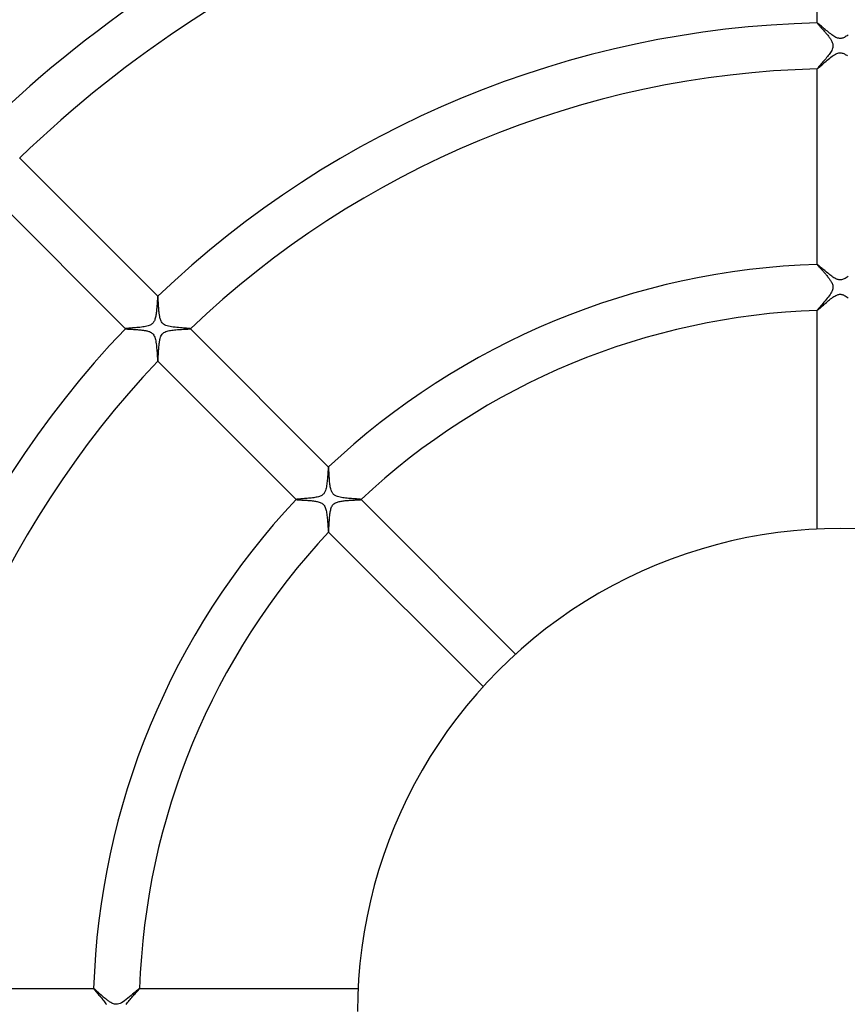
# Model space of a CAD drawing. Header units: millimetres. Extents: x -385 to 385, y -385 to 385.
# Tile 62 of 103: x -71 to 1, y 1 to 86. Entities that reach past the tile are written whole.
import ezdxf

# ---------------------------------------------------------------- set-up
doc = ezdxf.new("R2010")
doc.units = ezdxf.units.MM
doc.layers.add('HIDDEN', color=7, linetype='Continuous')
doc.layers.add('THICK', color=7, linetype='Continuous')

msp = doc.modelspace()

# ---------------------------------------------------------------- linework, layer by layer
at = {"layer": 'HIDDEN'}
for p, q in [((-1.999, 85.976), (-2, 85.976)), ((-2, 85.976), (-2, 85.975)), ((-2, 85.975), (-2, 85.974)), ((-1.998, 85.977), (-1.999, 85.976)), ((-1.999, 85.976), (-1.999, 85.976)), ((-1.998, 85.977), (-1.998, 85.977)), ((-1.985, 85.972), (-1.998, 85.977)), ((-1.962, 85.956), (-1.985, 85.972)), ((-1.928, 85.931), (-1.962, 85.956)), ((-1.886, 85.897), (-1.928, 85.931)), ((-1.834, 85.855), (-1.886, 85.897)), ((-1.775, 85.805), (-1.834, 85.855)), ((-1.709, 85.749), (-1.775, 85.805)), ((-1.637, 85.687), (-1.709, 85.749)), ((-1.559, 85.62), (-1.637, 85.687)), ((-1.477, 85.549), (-1.559, 85.62)), ((-1.391, 85.475), (-1.477, 85.549)), ((-1.301, 85.399), (-1.391, 85.475)), ((-1.209, 85.322), (-1.301, 85.399)), ((-1.115, 85.244), (-1.209, 85.322)), ((-1.019, 85.166), (-1.115, 85.244)), ((-0.923, 85.089), (-1.019, 85.166)), ((-0.826, 85.014), (-0.923, 85.089)), ((-0.731, 84.943), (-0.826, 85.014)), ((-0.636, 84.878), (-0.731, 84.943)), ((-0.544, 84.817), (-0.636, 84.878)), ((-0.454, 84.764), (-0.544, 84.817)), ((0.531, 84.809), (0.446, 84.76)), ((0.618, 84.865), (0.531, 84.809)), ((0.706, 84.925), (0.618, 84.865)), ((-0.37, 84.72), (-0.454, 84.764)), ((-0.296, 84.687), (-0.37, 84.72)), ((-0.23, 84.663), (-0.296, 84.687)), ((-0.172, 84.646), (-0.23, 84.663)), ((-0.118, 84.635), (-0.172, 84.646)), ((-0.064, 84.628), (-0.118, 84.635)), ((-0.011, 84.625), (-0.064, 84.628)), ((0.043, 84.626), (-0.011, 84.625)), ((0.098, 84.632), (0.043, 84.626)), ((0.156, 84.643), (0.098, 84.632)), ((0.219, 84.66), (0.156, 84.643)), ((0.288, 84.684), (0.219, 84.66)), ((0.364, 84.717), (0.288, 84.684)), ((0.446, 84.76), (0.364, 84.717)), ((-0.808, 82.992), (-0.702, 83.071)), ((-0.702, 83.071), (-0.598, 83.144)), ((-0.598, 83.144), (-0.495, 83.21)), ((-0.495, 83.21), (-0.394, 83.266)), ((-0.394, 83.266), (-0.297, 83.311)), ((-0.297, 83.311), (-0.207, 83.343)), ((-0.207, 83.343), (-0.125, 83.364)), ((-0.125, 83.364), (-0.049, 83.374)), ((-0.049, 83.374), (0.025, 83.375)), ((0.025, 83.375), (0.099, 83.368)), ((0.099, 83.368), (0.172, 83.353)), ((0.172, 83.353), (0.244, 83.331)), ((0.244, 83.331), (0.314, 83.304)), ((0.314, 83.304), (0.381, 83.273)), ((0.381, 83.273), (0.444, 83.239)), ((0.444, 83.239), (0.505, 83.204)), ((0.505, 83.204), (0.567, 83.165)), ((0.567, 83.165), (0.63, 83.122)), ((-1.754, 82.176), (-1.68, 82.242)), ((-1.68, 82.242), (-1.6, 82.314)), ((-1.6, 82.314), (-1.513, 82.392)), ((-1.513, 82.392), (-1.421, 82.474)), ((-1.421, 82.474), (-1.325, 82.559)), ((-1.325, 82.559), (-1.225, 82.647)), ((-1.225, 82.647), (-1.123, 82.735)), ((-1.123, 82.735), (-1.019, 82.822)), ((-1.019, 82.822), (-0.913, 82.909)), ((-0.913, 82.909), (-0.808, 82.992)), ((-2, 81.978), (-2, 81.977)), ((-2, 81.977), (-2, 81.977)), ((-2, 81.977), (-1.999, 81.976)), ((-1.999, 81.976), (-1.999, 81.976)), ((-1.999, 81.976), (-1.998, 81.976)), ((-1.998, 81.976), (-1.984, 81.982)), ((-1.998, 81.976), (-1.998, 81.976)), ((-1.984, 81.982), (-1.959, 82)), ((-1.959, 82), (-1.922, 82.029)), ((-1.922, 82.029), (-1.876, 82.069)), ((-1.876, 82.069), (-1.819, 82.118)), ((-1.819, 82.118), (-1.754, 82.176)), ((-1.999, 64.969), (-2, 64.968)), ((-2, 64.968), (-2, 64.967)), ((-2, 64.967), (-2, 64.967)), ((-1.998, 64.969), (-1.999, 64.969)), ((-1.999, 64.969), (-1.999, 64.969)), ((-1.998, 64.969), (-1.998, 64.969)), ((-1.987, 64.965), (-1.998, 64.969)), ((-1.968, 64.954), (-1.987, 64.965)), ((-1.941, 64.934), (-1.968, 64.954)), ((-1.907, 64.908), (-1.941, 64.934)), ((-1.866, 64.875), (-1.907, 64.908)), ((-1.818, 64.835), (-1.866, 64.875)), ((-1.764, 64.79), (-1.818, 64.835)), ((-1.705, 64.74), (-1.764, 64.79)), ((-1.642, 64.686), (-1.705, 64.74)), ((-1.573, 64.628), (-1.642, 64.686)), ((-1.501, 64.566), (-1.573, 64.628)), ((-1.424, 64.5), (-1.501, 64.566)), ((-1.345, 64.433), (-1.424, 64.5)), ((-1.262, 64.363), (-1.345, 64.433)), ((-1.176, 64.292), (-1.262, 64.363)), ((-1.088, 64.219), (-1.176, 64.292)), ((-0.998, 64.147), (-1.088, 64.219)), ((-0.906, 64.074), (-0.998, 64.147)), ((-0.816, 64.005), (-0.906, 64.074)), ((-0.726, 63.939), (-0.816, 64.005)), ((-0.637, 63.877), (-0.726, 63.939)), ((-0.55, 63.82), (-0.637, 63.877)), ((-0.465, 63.77), (-0.55, 63.82)), ((-0.384, 63.727), (-0.465, 63.77)), ((-0.31, 63.693), (-0.384, 63.727)), ((-0.242, 63.667), (-0.31, 63.693)), ((-0.179, 63.648), (-0.242, 63.667)), ((-0.119, 63.635), (-0.179, 63.648)), ((-0.058, 63.627), (-0.119, 63.635)), ((0.002, 63.625), (-0.058, 63.627)), ((0.063, 63.628), (0.002, 63.625)), ((0.126, 63.636), (0.063, 63.628)), ((0.194, 63.652), (0.126, 63.636)), ((0.267, 63.676), (0.194, 63.652)), ((0.348, 63.71), (0.267, 63.676)), ((0.434, 63.753), (0.348, 63.71)), ((0.524, 63.804), (0.434, 63.753)), ((0.616, 63.863), (0.524, 63.804)), ((0.709, 63.927), (0.616, 63.863)), ((-59.434, 61.732), (-59.44, 61.648)), ((-59.428, 61.811), (-59.434, 61.732)), ((-59.422, 61.885), (-59.428, 61.811)), ((-59.416, 61.952), (-59.422, 61.885)), ((-59.411, 62.013), (-59.416, 61.952)), ((-59.406, 62.067), (-59.411, 62.013)), ((-59.401, 62.113), (-59.406, 62.067)), ((-59.396, 62.151), (-59.401, 62.113)), ((-59.391, 62.179), (-59.396, 62.151)), ((-59.387, 62.198), (-59.391, 62.179)), ((-59.382, 62.207), (-59.387, 62.198)), ((-59.381, 62.208), (-59.382, 62.208)), ((-59.382, 62.208), (-59.382, 62.207)), ((-59.38, 62.208), (-59.381, 62.208)), ((-59.381, 62.208), (-59.381, 62.208)), ((-59.379, 62.208), (-59.38, 62.208)), ((-59.379, 62.207), (-59.379, 62.208)), ((-1.293, 61.584), (-1.204, 61.662)), ((-1.204, 61.662), (-1.112, 61.742)), ((-1.112, 61.742), (-1.018, 61.821)), ((-1.018, 61.821), (-0.925, 61.898)), ((-0.925, 61.898), (-0.831, 61.973)), ((-0.831, 61.973), (-0.738, 62.044)), ((-0.738, 62.044), (-0.646, 62.11)), ((-0.646, 62.11), (-0.556, 62.171)), ((-0.556, 62.171), (-0.468, 62.225)), ((-0.468, 62.225), (-0.382, 62.272)), ((-0.382, 62.272), (-0.303, 62.308)), ((-0.303, 62.308), (-0.232, 62.335)), ((-0.232, 62.335), (-0.167, 62.354)), ((-0.167, 62.354), (-0.11, 62.366)), ((-0.11, 62.366), (-0.055, 62.373)), ((-0.055, 62.373), (-0.002, 62.375)), ((-0.002, 62.375), (0.052, 62.373)), ((0.052, 62.373), (0.106, 62.367)), ((0.106, 62.367), (0.16, 62.356)), ((0.16, 62.356), (0.219, 62.34)), ((0.219, 62.34), (0.286, 62.315)), ((0.286, 62.315), (0.361, 62.282)), ((0.361, 62.282), (0.444, 62.239)), ((0.444, 62.239), (0.531, 62.187)), ((0.531, 62.187), (0.62, 62.128)), ((0.62, 62.128), (0.709, 62.065)), ((-59.51, 60.858), (-59.522, 60.754)), ((-59.498, 60.963), (-59.51, 60.858)), ((-59.488, 61.068), (-59.498, 60.963)), ((-59.478, 61.172), (-59.488, 61.068)), ((-59.469, 61.273), (-59.478, 61.172)), ((-59.461, 61.372), (-59.469, 61.273)), ((-59.454, 61.468), (-59.461, 61.372)), ((-59.447, 61.56), (-59.454, 61.468)), ((-59.44, 61.648), (-59.447, 61.56)), ((-2, 60.97), (-2, 60.969)), ((-2, 60.969), (-2, 60.968)), ((-2, 60.968), (-1.999, 60.968)), ((-1.999, 60.968), (-1.999, 60.968)), ((-1.999, 60.968), (-1.998, 60.967)), ((-1.998, 60.967), (-1.998, 60.967)), ((-1.998, 60.967), (-1.986, 60.972)), ((-1.986, 60.972), (-1.966, 60.986)), ((-1.966, 60.986), (-1.937, 61.009)), ((-1.937, 61.009), (-1.9, 61.04)), ((-1.9, 61.04), (-1.856, 61.079)), ((-1.856, 61.079), (-1.804, 61.125)), ((-1.804, 61.125), (-1.746, 61.176)), ((-1.746, 61.176), (-1.683, 61.234)), ((-1.683, 61.234), (-1.614, 61.296)), ((-1.614, 61.296), (-1.54, 61.363)), ((-1.54, 61.363), (-1.462, 61.434)), ((-1.462, 61.434), (-1.379, 61.507)), ((-1.379, 61.507), (-1.293, 61.584)), ((-59.751, 59.946), (-59.789, 59.894)), ((-59.716, 60.004), (-59.751, 59.946)), ((-59.685, 60.066), (-59.716, 60.004)), ((-59.657, 60.134), (-59.685, 60.066)), ((-59.632, 60.207), (-59.657, 60.134)), ((-59.609, 60.286), (-59.632, 60.207)), ((-59.588, 60.371), (-59.609, 60.286)), ((-59.569, 60.461), (-59.588, 60.371)), ((-59.552, 60.555), (-59.569, 60.461)), ((-59.536, 60.653), (-59.552, 60.555)), ((-59.522, 60.754), (-59.536, 60.653)), ((-62.207, 59.382), (-62.208, 59.382)), ((-62.208, 59.382), (-62.208, 59.381)), ((-62.208, 59.381), (-62.208, 59.381)), ((-62.208, 59.381), (-62.208, 59.38)), ((-62.208, 59.38), (-62.208, 59.379)), ((-62.208, 59.379), (-62.207, 59.379)), ((-62.194, 59.388), (-62.207, 59.382)), ((-62.164, 59.394), (-62.194, 59.388)), ((-62.119, 59.4), (-62.164, 59.394)), ((-62.059, 59.407), (-62.119, 59.4)), ((-61.986, 59.413), (-62.059, 59.407)), ((-61.9, 59.421), (-61.986, 59.413)), ((-61.804, 59.428), (-61.9, 59.421)), ((-61.698, 59.436), (-61.804, 59.428)), ((-61.583, 59.445), (-61.698, 59.436)), ((-61.461, 59.454), (-61.583, 59.445)), ((-61.335, 59.464), (-61.461, 59.454)), ((-61.206, 59.475), (-61.335, 59.464)), ((-61.076, 59.487), (-61.206, 59.475)), ((-60.945, 59.5), (-61.076, 59.487)), ((-60.815, 59.515), (-60.945, 59.5)), ((-60.689, 59.531), (-60.815, 59.515)), ((-60.565, 59.55), (-60.689, 59.531)), ((-60.446, 59.572), (-60.565, 59.55)), ((-60.332, 59.597), (-60.446, 59.572)), ((-60.224, 59.626), (-60.332, 59.597)), ((-60.128, 59.659), (-60.224, 59.626)), ((-60.048, 59.694), (-60.128, 59.659)), ((-59.983, 59.728), (-60.048, 59.694)), ((-59.929, 59.763), (-59.983, 59.728)), ((-59.879, 59.801), (-59.929, 59.763)), ((-59.832, 59.845), (-59.879, 59.801)), ((-59.789, 59.894), (-59.832, 59.845)), ((-58.849, 59.042), (-58.762, 59.092)), ((-58.762, 59.092), (-58.671, 59.131)), ((-58.671, 59.131), (-58.577, 59.163)), ((-58.577, 59.163), (-58.478, 59.19)), ((-58.478, 59.19), (-58.375, 59.213)), ((-58.375, 59.213), (-58.267, 59.233)), ((-58.267, 59.233), (-58.157, 59.249)), ((-58.157, 59.249), (-58.042, 59.264)), ((-58.042, 59.264), (-57.923, 59.277)), ((-57.923, 59.277), (-57.803, 59.288)), ((-57.803, 59.288), (-57.681, 59.298)), ((-57.681, 59.298), (-57.56, 59.307)), ((-57.56, 59.307), (-57.439, 59.315)), ((-57.439, 59.315), (-57.322, 59.322)), ((-57.322, 59.322), (-57.212, 59.329)), ((-57.212, 59.329), (-57.109, 59.334)), ((-57.109, 59.334), (-57.014, 59.34)), ((-57.014, 59.34), (-56.926, 59.344)), ((-56.926, 59.344), (-56.847, 59.349)), ((-56.847, 59.349), (-56.776, 59.353)), ((-56.776, 59.353), (-56.714, 59.357)), ((-56.714, 59.357), (-56.661, 59.361)), ((-56.661, 59.361), (-56.618, 59.365)), ((-56.618, 59.365), (-56.585, 59.369)), ((-56.585, 59.369), (-56.563, 59.374)), ((-56.563, 59.374), (-56.553, 59.378)), ((-56.552, 59.38), (-56.553, 59.381)), ((-56.553, 59.381), (-56.553, 59.381)), ((-56.553, 59.378), (-56.553, 59.379)), ((-56.553, 59.379), (-56.552, 59.379)), ((-56.552, 59.379), (-56.552, 59.38)), ((-56.552, 59.38), (-56.552, 59.38)), ((-59.244, 58.194), (-59.23, 58.284)), ((-59.23, 58.284), (-59.214, 58.37)), ((-59.214, 58.37), (-59.197, 58.452)), ((-59.197, 58.452), (-59.175, 58.539)), ((-59.175, 58.539), (-59.146, 58.632)), ((-59.146, 58.632), (-59.109, 58.726)), ((-59.109, 58.726), (-59.061, 58.819)), ((-59.061, 58.819), (-59.001, 58.905)), ((-59.001, 58.905), (-58.929, 58.98)), ((-58.929, 58.98), (-58.849, 59.042)), ((-59.323, 57.313), (-59.317, 57.41)), ((-59.317, 57.41), (-59.311, 57.509)), ((-59.311, 57.509), (-59.304, 57.608)), ((-59.304, 57.608), (-59.296, 57.709)), ((-59.296, 57.709), (-59.288, 57.808)), ((-59.288, 57.808), (-59.279, 57.907)), ((-59.279, 57.907), (-59.269, 58.005)), ((-59.269, 58.005), (-59.257, 58.101)), ((-59.257, 58.101), (-59.244, 58.194)), ((-59.381, 56.553), (-59.381, 56.553)), ((-59.381, 56.553), (-59.38, 56.552)), ((-59.38, 56.552), (-59.38, 56.552)), ((-59.38, 56.552), (-59.379, 56.552)), ((-59.379, 56.552), (-59.379, 56.553)), ((-59.379, 56.553), (-59.378, 56.553)), ((-59.378, 56.553), (-59.374, 56.563)), ((-59.374, 56.563), (-59.37, 56.582)), ((-59.37, 56.582), (-59.366, 56.612)), ((-59.366, 56.612), (-59.362, 56.651)), ((-59.362, 56.651), (-59.358, 56.698)), ((-59.358, 56.698), (-59.354, 56.754)), ((-59.354, 56.754), (-59.35, 56.817)), ((-59.35, 56.817), (-59.346, 56.886)), ((-59.346, 56.886), (-59.342, 56.962)), ((-59.342, 56.962), (-59.338, 57.043)), ((-59.338, 57.043), (-59.333, 57.129)), ((-59.333, 57.129), (-59.328, 57.219)), ((-59.328, 57.219), (-59.323, 57.313)), ((-44.561, 47.115), (-44.568, 47.04)), ((-44.555, 47.181), (-44.561, 47.115)), ((-44.549, 47.238), (-44.555, 47.181)), ((-44.543, 47.284), (-44.549, 47.238)), ((-44.538, 47.319), (-44.543, 47.284)), ((-44.533, 47.342), (-44.538, 47.319)), ((-44.528, 47.353), (-44.533, 47.342)), ((-44.527, 47.353), (-44.528, 47.353)), ((-44.526, 47.354), (-44.527, 47.353)), ((-44.527, 47.353), (-44.527, 47.353)), ((-44.525, 47.353), (-44.526, 47.354)), ((-44.524, 47.353), (-44.525, 47.353)), ((-44.525, 47.353), (-44.525, 47.353)), ((-44.626, 46.33), (-44.637, 46.211)), ((-44.616, 46.446), (-44.626, 46.33)), ((-44.606, 46.559), (-44.616, 46.446)), ((-44.598, 46.667), (-44.606, 46.559)), ((-44.589, 46.769), (-44.598, 46.667)), ((-44.582, 46.866), (-44.589, 46.769)), ((-44.575, 46.957), (-44.582, 46.866)), ((-44.568, 47.04), (-44.575, 46.957)), ((-44.766, 45.413), (-44.794, 45.322)), ((-44.74, 45.513), (-44.766, 45.413)), ((-44.717, 45.62), (-44.74, 45.513)), ((-44.697, 45.732), (-44.717, 45.62)), ((-44.68, 45.848), (-44.697, 45.732)), ((-44.664, 45.968), (-44.68, 45.848)), ((-44.65, 46.089), (-44.664, 45.968)), ((-44.637, 46.211), (-44.65, 46.089)), ((-47.341, 44.533), (-47.353, 44.528)), ((-47.316, 44.539), (-47.341, 44.533)), ((-47.278, 44.544), (-47.316, 44.539)), ((-47.228, 44.55), (-47.278, 44.544)), ((-47.166, 44.557), (-47.228, 44.55)), ((-47.094, 44.563), (-47.166, 44.557)), ((-47.013, 44.57), (-47.094, 44.563)), ((-46.924, 44.577), (-47.013, 44.57)), ((-46.827, 44.585), (-46.924, 44.577)), ((-46.724, 44.593), (-46.827, 44.585)), ((-46.615, 44.602), (-46.724, 44.593)), ((-46.503, 44.611), (-46.615, 44.602)), ((-46.388, 44.621), (-46.503, 44.611)), ((-46.272, 44.631), (-46.388, 44.621)), ((-46.156, 44.643), (-46.272, 44.631)), ((-46.041, 44.655), (-46.156, 44.643)), ((-45.928, 44.669), (-46.041, 44.655)), ((-45.817, 44.684), (-45.928, 44.669)), ((-45.709, 44.701), (-45.817, 44.684)), ((-45.605, 44.72), (-45.709, 44.701)), ((-45.505, 44.742), (-45.605, 44.72)), ((-45.409, 44.767), (-45.505, 44.742)), ((-45.319, 44.795), (-45.409, 44.767)), ((-45.242, 44.825), (-45.319, 44.795)), ((-45.176, 44.856), (-45.242, 44.825)), ((-45.121, 44.886), (-45.176, 44.856)), ((-45.073, 44.918), (-45.121, 44.886)), ((-45.029, 44.953), (-45.073, 44.918)), ((-44.987, 44.992), (-45.029, 44.953)), ((-44.949, 45.034), (-44.987, 44.992)), ((-44.915, 45.078), (-44.949, 45.034)), ((-44.884, 45.125), (-44.915, 45.078)), ((-44.854, 45.18), (-44.884, 45.125)), ((-44.824, 45.245), (-44.854, 45.18)), ((-44.794, 45.322), (-44.824, 45.245)), ((-47.353, 44.527), (-47.354, 44.526)), ((-47.354, 44.526), (-47.353, 44.525)), ((-47.353, 44.528), (-47.353, 44.527)), ((-47.353, 44.527), (-47.353, 44.527)), ((-47.353, 44.525), (-47.353, 44.525)), ((-47.353, 44.525), (-47.353, 44.524)), ((-44.339, 43.639), (-44.315, 43.725)), ((-44.315, 43.725), (-44.287, 43.808)), ((-44.287, 43.808), (-44.255, 43.887)), ((-44.255, 43.887), (-44.216, 43.961)), ((-44.216, 43.961), (-44.171, 44.03)), ((-44.171, 44.03), (-44.118, 44.094)), ((-44.118, 44.094), (-44.056, 44.151)), ((-44.056, 44.151), (-43.988, 44.2)), ((-43.988, 44.2), (-43.915, 44.241)), ((-43.915, 44.241), (-43.839, 44.275)), ((-43.839, 44.275), (-43.76, 44.304)), ((-43.76, 44.304), (-43.679, 44.328)), ((-43.679, 44.328), (-43.597, 44.348)), ((-43.597, 44.348), (-43.515, 44.365)), ((-43.515, 44.365), (-43.434, 44.38)), ((-43.434, 44.38), (-43.349, 44.393)), ((-43.349, 44.393), (-43.262, 44.405)), ((-43.262, 44.405), (-43.173, 44.416)), ((-43.173, 44.416), (-43.082, 44.426)), ((-43.082, 44.426), (-42.989, 44.434)), ((-42.989, 44.434), (-42.895, 44.442)), ((-42.895, 44.442), (-42.801, 44.449)), ((-42.801, 44.449), (-42.706, 44.456)), ((-42.706, 44.456), (-42.613, 44.462)), ((-42.613, 44.462), (-42.522, 44.467)), ((-42.522, 44.467), (-42.434, 44.472)), ((-42.434, 44.472), (-42.348, 44.477)), ((-42.348, 44.477), (-42.266, 44.481)), ((-42.266, 44.481), (-42.188, 44.485)), ((-42.188, 44.485), (-42.114, 44.489)), ((-42.114, 44.489), (-42.044, 44.492)), ((-42.044, 44.492), (-41.979, 44.496)), ((-41.979, 44.496), (-41.92, 44.499)), ((-41.92, 44.499), (-41.867, 44.502)), ((-41.867, 44.502), (-41.82, 44.505)), ((-41.82, 44.505), (-41.78, 44.509)), ((-41.78, 44.509), (-41.748, 44.512)), ((-41.748, 44.512), (-41.723, 44.516)), ((-41.723, 44.516), (-41.706, 44.519)), ((-41.706, 44.519), (-41.698, 44.523)), ((-41.697, 44.526), (-41.698, 44.526)), ((-41.698, 44.523), (-41.697, 44.523)), ((-41.697, 44.525), (-41.697, 44.526)), ((-41.697, 44.524), (-41.697, 44.525)), ((-41.697, 44.525), (-41.697, 44.525)), ((-41.697, 44.523), (-41.697, 44.524)), ((-44.449, 42.804), (-44.442, 42.902)), ((-44.442, 42.902), (-44.434, 42.999)), ((-44.434, 42.999), (-44.424, 43.095)), ((-44.424, 43.095), (-44.414, 43.19)), ((-44.414, 43.19), (-44.403, 43.283)), ((-44.403, 43.283), (-44.39, 43.373)), ((-44.39, 43.373), (-44.375, 43.462)), ((-44.375, 43.462), (-44.359, 43.551)), ((-44.359, 43.551), (-44.339, 43.639)), ((-44.497, 41.945), (-44.494, 42.011)), ((-44.494, 42.011), (-44.49, 42.083)), ((-44.49, 42.083), (-44.486, 42.161)), ((-44.486, 42.161), (-44.482, 42.243)), ((-44.482, 42.243), (-44.478, 42.33)), ((-44.478, 42.33), (-44.473, 42.421)), ((-44.473, 42.421), (-44.468, 42.514)), ((-44.468, 42.514), (-44.462, 42.61)), ((-44.462, 42.61), (-44.456, 42.707)), ((-44.456, 42.707), (-44.449, 42.804)), ((-44.526, 41.698), (-44.526, 41.697)), ((-44.526, 41.697), (-44.525, 41.697)), ((-44.525, 41.697), (-44.525, 41.697)), ((-44.525, 41.697), (-44.524, 41.697)), ((-44.524, 41.697), (-44.523, 41.697)), ((-44.523, 41.698), (-44.519, 41.707)), ((-44.523, 41.697), (-44.523, 41.698)), ((-44.519, 41.707), (-44.515, 41.725)), ((-44.515, 41.725), (-44.512, 41.753)), ((-44.512, 41.753), (-44.508, 41.789)), ((-44.508, 41.789), (-44.504, 41.834)), ((-44.504, 41.834), (-44.501, 41.886)), ((-44.501, 41.886), (-44.497, 41.945)), ((-64.968, 2), (-64.969, 1.999)), ((-64.969, 1.999), (-64.969, 1.999)), ((-64.969, 1.999), (-64.969, 1.998)), ((-64.969, 1.998), (-64.969, 1.997)), ((-64.969, 1.997), (-64.966, 1.987)), ((-64.967, 2), (-64.968, 2)), ((-64.967, 2), (-64.967, 2)), ((-64.966, 1.987), (-64.954, 1.968)), ((-64.954, 1.968), (-64.935, 1.942)), ((-64.935, 1.942), (-64.908, 1.908)), ((-64.908, 1.908), (-64.876, 1.867)), ((-64.876, 1.867), (-64.837, 1.82)), ((-64.837, 1.82), (-64.792, 1.767)), ((-64.792, 1.767), (-64.742, 1.708)), ((-61.23, 1.687), (-61.174, 1.749)), ((-61.174, 1.749), (-61.123, 1.807)), ((-61.123, 1.807), (-61.077, 1.857)), ((-61.077, 1.857), (-61.039, 1.902)), ((-61.039, 1.902), (-61.008, 1.938)), ((-61.008, 1.938), (-60.986, 1.966)), ((-60.986, 1.966), (-60.972, 1.986)), ((-60.972, 1.986), (-60.967, 1.997)), ((-60.969, 2), (-60.97, 2)), ((-60.968, 2), (-60.969, 2)), ((-60.968, 1.999), (-60.968, 2)), ((-60.967, 1.998), (-60.968, 1.999)), ((-60.968, 1.999), (-60.968, 1.999)), ((-60.967, 1.997), (-60.967, 1.998)), ((-64.742, 1.708), (-64.688, 1.644)), ((-64.688, 1.644), (-64.63, 1.576)), ((-64.63, 1.576), (-64.568, 1.504)), ((-64.568, 1.504), (-64.504, 1.428)), ((-64.504, 1.428), (-64.436, 1.349)), ((-64.436, 1.349), (-64.367, 1.266)), ((-64.367, 1.266), (-64.297, 1.182)), ((-64.297, 1.182), (-64.227, 1.098)), ((-64.227, 1.098), (-64.159, 1.013)), ((-64.159, 1.013), (-64.091, 0.929)), ((-64.091, 0.929), (-64.027, 0.845)), ((-62.009, 0.784), (-61.94, 0.873)), ((-61.94, 0.873), (-61.868, 0.961)), ((-61.868, 0.961), (-61.795, 1.049)), ((-61.795, 1.049), (-61.72, 1.137)), ((-61.72, 1.137), (-61.646, 1.223)), ((-61.646, 1.223), (-61.572, 1.307)), ((-61.572, 1.307), (-61.498, 1.389)), ((-61.498, 1.389), (-61.427, 1.469)), ((-61.427, 1.469), (-61.358, 1.546)), ((-61.358, 1.546), (-61.292, 1.619)), ((-61.292, 1.619), (-61.23, 1.687)), ((-64.027, 0.845), (-63.965, 0.762)), ((-63.965, 0.762), (-63.907, 0.68)), ((-63.907, 0.68), (-63.853, 0.6)), ((-62.136, 0.609), (-62.074, 0.696)), ((-62.074, 0.696), (-62.009, 0.784))]:
    msp.add_line(p, q, dxfattribs=at)
at = {"layer": 'THICK'}
for p, q in [((-2, 85.974), (-2, 102.983)), ((-2, 85.974), (-1.998, 85.968)), ((-1.998, 85.968), (-1.992, 85.957)), ((-1.992, 85.957), (-1.981, 85.942)), ((-1.981, 85.942), (-1.967, 85.924)), ((-1.967, 85.924), (-1.949, 85.901)), ((-1.949, 85.901), (-1.927, 85.875)), ((-1.927, 85.875), (-1.902, 85.845)), ((-1.902, 85.845), (-1.873, 85.812)), ((-1.873, 85.812), (-1.841, 85.775)), ((-1.841, 85.775), (-1.806, 85.736)), ((-1.806, 85.736), (-1.769, 85.694)), ((-1.769, 85.694), (-1.728, 85.649)), ((-1.728, 85.649), (-1.686, 85.601)), ((-1.686, 85.601), (-1.641, 85.551)), ((-1.641, 85.551), (-1.595, 85.499)), ((-1.595, 85.499), (-1.547, 85.445)), ((-1.547, 85.445), (-1.497, 85.389)), ((-1.497, 85.389), (-1.446, 85.331)), ((-1.446, 85.331), (-1.393, 85.271)), ((-1.393, 85.271), (-1.34, 85.21)), ((-1.34, 85.21), (-1.287, 85.148)), ((-1.287, 85.148), (-1.234, 85.085)), ((-1.234, 85.085), (-1.181, 85.023)), ((-1.181, 85.023), (-1.129, 84.96)), ((-1.129, 84.96), (-1.078, 84.897)), ((-1.078, 84.897), (-1.029, 84.834)), ((-1.029, 84.834), (-0.981, 84.772)), ((-0.981, 84.772), (-0.935, 84.71)), ((-0.935, 84.71), (-0.892, 84.649)), ((-0.892, 84.649), (-0.851, 84.589)), ((-0.851, 84.589), (-0.812, 84.529)), ((-0.812, 84.529), (-0.777, 84.471)), ((-0.777, 84.471), (-0.744, 84.412)), ((-0.744, 84.412), (-0.713, 84.349)), ((-0.713, 84.349), (-0.684, 84.284)), ((-0.684, 84.284), (-0.66, 84.216)), ((-0.66, 84.216), (-0.641, 84.145)), ((-0.641, 84.145), (-0.629, 84.072)), ((-0.629, 83.924), (-0.641, 83.847)), ((-0.629, 84.072), (-0.625, 83.999)), ((-0.625, 83.999), (-0.629, 83.924)), ((-1.035, 83.145), (-1.108, 83.052)), ((-0.967, 83.237), (-1.035, 83.145)), ((-0.903, 83.326), (-0.967, 83.237)), ((-0.844, 83.413), (-0.903, 83.326)), ((-0.789, 83.502), (-0.844, 83.413)), ((-0.74, 83.59), (-0.789, 83.502)), ((-0.697, 83.679), (-0.74, 83.59)), ((-0.664, 83.765), (-0.697, 83.679)), ((-0.641, 83.847), (-0.664, 83.765)), ((-1.77, 82.267), (-1.826, 82.201)), ((-1.708, 82.34), (-1.77, 82.267)), ((-1.641, 82.417), (-1.708, 82.34)), ((-1.569, 82.5), (-1.641, 82.417)), ((-1.495, 82.587), (-1.569, 82.5)), ((-1.417, 82.678), (-1.495, 82.587)), ((-1.339, 82.771), (-1.417, 82.678)), ((-1.26, 82.865), (-1.339, 82.771)), ((-1.183, 82.959), (-1.26, 82.865)), ((-1.108, 83.052), (-1.183, 82.959)), ((-1.995, 81.991), (-2, 81.978)), ((-2, 64.967), (-2, 81.978)), ((-1.979, 82.014), (-1.995, 81.991)), ((-1.954, 82.048), (-1.979, 82.014)), ((-1.919, 82.091), (-1.954, 82.048)), ((-1.876, 82.142), (-1.919, 82.091)), ((-1.826, 82.201), (-1.876, 82.142)), ((-71.406, 74.234), (-59.379, 62.207)), ((-62.207, 59.379), (-74.234, 71.406)), ((-2, 64.967), (-1.998, 64.96)), ((-1.998, 64.96), (-1.992, 64.95)), ((-1.992, 64.95), (-1.982, 64.936)), ((-1.982, 64.936), (-1.968, 64.917)), ((-1.968, 64.917), (-1.95, 64.896)), ((-1.95, 64.896), (-1.929, 64.87)), ((-1.929, 64.87), (-1.905, 64.842)), ((-1.905, 64.842), (-1.877, 64.81)), ((-1.877, 64.81), (-1.846, 64.775)), ((-1.846, 64.775), (-1.813, 64.737)), ((-1.813, 64.737), (-1.776, 64.696)), ((-1.776, 64.696), (-1.738, 64.653)), ((-1.738, 64.653), (-1.697, 64.608)), ((-1.697, 64.608), (-1.654, 64.56)), ((-1.654, 64.56), (-1.609, 64.51)), ((-1.609, 64.51), (-1.562, 64.458)), ((-1.562, 64.458), (-1.514, 64.404)), ((-1.514, 64.404), (-1.465, 64.348)), ((-1.465, 64.348), (-1.414, 64.291)), ((-1.414, 64.291), (-1.363, 64.233)), ((-1.363, 64.233), (-1.312, 64.174)), ((-1.312, 64.174), (-1.261, 64.114)), ((-1.261, 64.114), (-1.21, 64.055)), ((-1.21, 64.055), (-1.16, 63.995)), ((-1.16, 63.995), (-1.111, 63.935)), ((-1.111, 63.935), (-1.063, 63.876)), ((-1.063, 63.876), (-1.017, 63.816)), ((-1.017, 63.816), (-0.972, 63.758)), ((-0.972, 63.758), (-0.929, 63.7)), ((-0.929, 63.7), (-0.888, 63.642)), ((-0.888, 63.642), (-0.85, 63.586)), ((-0.85, 63.586), (-0.811, 63.526)), ((-0.811, 63.526), (-0.772, 63.462)), ((-0.772, 63.462), (-0.735, 63.393)), ((-0.735, 63.393), (-0.7, 63.322)), ((-0.752, 62.566), (-0.813, 62.46)), ((-0.701, 62.67), (-0.752, 62.566)), ((-0.664, 62.766), (-0.701, 62.67)), ((-0.7, 63.322), (-0.671, 63.248)), ((-0.671, 63.248), (-0.647, 63.171)), ((-0.64, 62.853), (-0.664, 62.766)), ((-0.647, 63.171), (-0.632, 63.093)), ((-0.628, 62.933), (-0.64, 62.853)), ((-0.632, 63.093), (-0.625, 63.014)), ((-0.625, 63.014), (-0.628, 62.933)), ((-59.376, 62.202), (-59.379, 62.207)), ((-59.373, 62.192), (-59.376, 62.202)), ((-59.37, 62.177), (-59.373, 62.192)), ((-59.367, 62.157), (-59.37, 62.177)), ((-59.365, 62.133), (-59.367, 62.157)), ((-59.362, 62.105), (-59.365, 62.133)), ((-59.359, 62.072), (-59.362, 62.105)), ((-59.356, 62.035), (-59.359, 62.072)), ((-59.353, 61.995), (-59.356, 62.035)), ((-59.35, 61.951), (-59.353, 61.995)), ((-59.348, 61.903), (-59.35, 61.951)), ((-59.345, 61.852), (-59.348, 61.903)), ((-59.341, 61.798), (-59.345, 61.852)), ((-59.338, 61.742), (-59.341, 61.798)), ((-59.335, 61.682), (-59.338, 61.742)), ((-59.331, 61.621), (-59.335, 61.682)), ((-1.409, 61.683), (-1.503, 61.573)), ((-1.315, 61.796), (-1.409, 61.683)), ((-1.221, 61.909), (-1.315, 61.796)), ((-1.129, 62.023), (-1.221, 61.909)), ((-1.041, 62.135), (-1.129, 62.023)), ((-0.959, 62.246), (-1.041, 62.135)), ((-0.883, 62.353), (-0.959, 62.246)), ((-0.813, 62.46), (-0.883, 62.353)), ((-59.328, 61.556), (-59.331, 61.621)), ((-59.324, 61.49), (-59.328, 61.556)), ((-59.32, 61.422), (-59.324, 61.49)), ((-59.315, 61.352), (-59.32, 61.422)), ((-59.311, 61.28), (-59.315, 61.352)), ((-59.305, 61.207), (-59.311, 61.28)), ((-59.3, 61.132), (-59.305, 61.207)), ((-59.294, 61.056), (-59.3, 61.132)), ((-59.287, 60.979), (-59.294, 61.056)), ((-59.28, 60.903), (-59.287, 60.979)), ((-59.272, 60.826), (-59.28, 60.903)), ((-59.264, 60.751), (-59.272, 60.826)), ((-1.992, 60.987), (-2, 60.97)), ((-2, 41.952), (-2, 60.97)), ((-1.97, 61.019), (-1.992, 60.987)), ((-1.933, 61.066), (-1.97, 61.019)), ((-1.884, 61.126), (-1.933, 61.066)), ((-1.824, 61.197), (-1.884, 61.126)), ((-1.754, 61.279), (-1.824, 61.197)), ((-1.677, 61.37), (-1.754, 61.279)), ((-1.592, 61.468), (-1.677, 61.37)), ((-1.503, 61.573), (-1.592, 61.468)), ((-59.254, 60.677), (-59.264, 60.751)), ((-59.244, 60.604), (-59.254, 60.677)), ((-59.233, 60.532), (-59.244, 60.604)), ((-59.221, 60.463), (-59.233, 60.532)), ((-59.208, 60.396), (-59.221, 60.463)), ((-59.193, 60.331), (-59.208, 60.396)), ((-59.177, 60.266), (-59.193, 60.331)), ((-59.156, 60.194), (-59.177, 60.266)), ((-59.129, 60.119), (-59.156, 60.194)), ((-59.096, 60.041), (-59.129, 60.119)), ((-59.054, 59.965), (-59.096, 60.041)), ((-59.005, 59.894), (-59.054, 59.965)), ((-62.207, 59.379), (-62.201, 59.376)), ((-62.201, 59.376), (-62.19, 59.373)), ((-62.19, 59.373), (-62.174, 59.37)), ((-62.174, 59.37), (-62.152, 59.367)), ((-62.152, 59.367), (-62.125, 59.364)), ((-62.125, 59.364), (-62.093, 59.361)), ((-62.093, 59.361), (-62.057, 59.358)), ((-62.057, 59.358), (-62.017, 59.355)), ((-62.017, 59.355), (-61.973, 59.352)), ((-61.973, 59.352), (-61.925, 59.349)), ((-61.925, 59.349), (-61.874, 59.346)), ((-61.874, 59.346), (-61.819, 59.343)), ((-61.819, 59.343), (-61.761, 59.339)), ((-61.761, 59.339), (-61.701, 59.336)), ((-61.701, 59.336), (-61.638, 59.332)), ((-61.638, 59.332), (-61.572, 59.329)), ((-61.572, 59.329), (-61.505, 59.325)), ((-61.505, 59.325), (-61.435, 59.32)), ((-61.435, 59.32), (-61.364, 59.316)), ((-61.364, 59.316), (-61.291, 59.311)), ((-61.291, 59.311), (-61.217, 59.306)), ((-61.217, 59.306), (-61.143, 59.301)), ((-61.143, 59.301), (-61.068, 59.295)), ((-61.068, 59.295), (-60.994, 59.288)), ((-60.994, 59.288), (-60.92, 59.282)), ((-60.92, 59.282), (-60.847, 59.274)), ((-60.847, 59.274), (-60.775, 59.266)), ((-60.775, 59.266), (-60.703, 59.258)), ((-60.703, 59.258), (-60.633, 59.249)), ((-60.633, 59.249), (-60.565, 59.238)), ((-60.565, 59.238), (-60.498, 59.227)), ((-60.498, 59.227), (-60.434, 59.216)), ((-60.434, 59.216), (-60.371, 59.203)), ((-60.371, 59.203), (-60.311, 59.189)), ((-60.311, 59.189), (-60.247, 59.172)), ((-60.247, 59.172), (-60.178, 59.151)), ((-60.178, 59.151), (-60.106, 59.124)), ((-60.106, 59.124), (-60.033, 59.092)), ((-60.033, 59.092), (-59.962, 59.053)), ((-58.947, 59.83), (-59.005, 59.894)), ((-58.878, 59.772), (-58.947, 59.83)), ((-58.795, 59.719), (-58.878, 59.772)), ((-58.696, 59.671), (-58.795, 59.719)), ((-58.58, 59.629), (-58.696, 59.671)), ((-58.454, 59.594), (-58.58, 59.629)), ((-58.319, 59.565), (-58.454, 59.594)), ((-58.179, 59.542), (-58.319, 59.565)), ((-58.034, 59.521), (-58.179, 59.542)), ((-57.883, 59.503), (-58.034, 59.521)), ((-57.729, 59.488), (-57.883, 59.503)), ((-57.574, 59.474), (-57.729, 59.488)), ((-57.421, 59.461), (-57.574, 59.474)), ((-57.27, 59.449), (-57.421, 59.461)), ((-57.127, 59.439), (-57.27, 59.449)), ((-56.995, 59.429), (-57.127, 59.439)), ((-56.875, 59.42), (-56.995, 59.429)), ((-56.77, 59.411), (-56.875, 59.42)), ((-56.683, 59.403), (-56.77, 59.411)), ((-56.617, 59.396), (-56.683, 59.403)), ((-56.572, 59.388), (-56.617, 59.396)), ((-56.553, 59.381), (-56.572, 59.388)), ((-56.553, 59.381), (-44.524, 47.353)), ((-59.962, 59.053), (-59.897, 59.007)), ((-59.897, 59.007), (-59.838, 58.954)), ((-59.838, 58.954), (-59.784, 58.894)), ((-59.784, 58.894), (-59.736, 58.824)), ((-59.736, 58.824), (-59.691, 58.742)), ((-59.691, 58.742), (-59.652, 58.647)), ((-59.652, 58.647), (-59.618, 58.543)), ((-59.618, 58.543), (-59.589, 58.433)), ((-59.589, 58.433), (-59.565, 58.319)), ((-59.565, 58.319), (-59.545, 58.201)), ((-59.545, 58.201), (-59.527, 58.079)), ((-59.527, 58.079), (-59.511, 57.952)), ((-59.511, 57.952), (-59.497, 57.823)), ((-59.497, 57.823), (-59.484, 57.692)), ((-59.484, 57.692), (-59.472, 57.561)), ((-59.472, 57.561), (-59.462, 57.431)), ((-59.462, 57.431), (-59.452, 57.303)), ((-59.452, 57.303), (-59.443, 57.181)), ((-59.443, 57.181), (-59.434, 57.067)), ((-59.434, 57.067), (-59.426, 56.96)), ((-59.426, 56.96), (-59.419, 56.863)), ((-59.419, 56.863), (-59.412, 56.777)), ((-59.412, 56.777), (-59.405, 56.703)), ((-59.405, 56.703), (-59.399, 56.643)), ((-59.399, 56.643), (-59.393, 56.597)), ((-59.393, 56.597), (-59.387, 56.567)), ((-59.387, 56.567), (-59.381, 56.553)), ((-47.353, 44.524), (-59.381, 56.553)), ((-44.52, 47.342), (-44.524, 47.353)), ((-44.515, 47.319), (-44.52, 47.342)), ((-44.511, 47.285), (-44.515, 47.319)), ((-44.507, 47.24), (-44.511, 47.285)), ((-44.502, 47.185), (-44.507, 47.24)), ((-44.498, 47.121), (-44.502, 47.185)), ((-44.494, 47.048), (-44.498, 47.121)), ((-44.489, 46.968), (-44.494, 47.048)), ((-44.485, 46.881), (-44.489, 46.968)), ((-44.48, 46.788), (-44.485, 46.881)), ((-44.474, 46.689), (-44.48, 46.788)), ((-44.468, 46.587), (-44.474, 46.689)), ((-44.462, 46.482), (-44.468, 46.587)), ((-44.455, 46.375), (-44.462, 46.482)), ((-44.447, 46.267), (-44.455, 46.375)), ((-44.439, 46.158), (-44.447, 46.267)), ((-44.429, 46.05), (-44.439, 46.158)), ((-44.418, 45.942), (-44.429, 46.05)), ((-44.405, 45.837), (-44.418, 45.942)), ((-44.391, 45.733), (-44.405, 45.837)), ((-44.374, 45.632), (-44.391, 45.733)), ((-44.355, 45.535), (-44.374, 45.632)), ((-44.334, 45.441), (-44.355, 45.535)), ((-44.309, 45.353), (-44.334, 45.441)), ((-44.281, 45.272), (-44.309, 45.353)), ((-44.251, 45.203), (-44.281, 45.272)), ((-44.221, 45.144), (-44.251, 45.203)), ((-44.191, 45.094), (-44.221, 45.144)), ((-44.159, 45.05), (-44.191, 45.094)), ((-44.125, 45.01), (-44.159, 45.05)), ((-44.089, 44.972), (-44.125, 45.01)), ((-44.049, 44.938), (-44.089, 44.972)), ((-44.007, 44.907), (-44.049, 44.938)), ((-43.958, 44.876), (-44.007, 44.907)), ((-43.899, 44.845), (-43.958, 44.876)), ((-43.826, 44.813), (-43.899, 44.845)), ((-43.739, 44.782), (-43.826, 44.813)), ((-43.637, 44.752), (-43.739, 44.782)), ((-43.527, 44.727), (-43.637, 44.752)), ((-43.412, 44.705), (-43.527, 44.727)), ((-43.292, 44.685), (-43.412, 44.705)), ((-43.168, 44.668), (-43.292, 44.685)), ((-43.041, 44.653), (-43.168, 44.668)), ((-42.914, 44.64), (-43.041, 44.653)), ((-42.786, 44.627), (-42.914, 44.64)), ((-42.66, 44.616), (-42.786, 44.627)), ((-42.536, 44.606), (-42.66, 44.616)), ((-42.415, 44.596), (-42.536, 44.606)), ((-42.299, 44.588), (-42.415, 44.596)), ((-42.19, 44.579), (-42.299, 44.588)), ((-42.088, 44.571), (-42.19, 44.579)), ((-41.995, 44.564), (-42.088, 44.571)), ((-41.913, 44.557), (-41.995, 44.564)), ((-41.842, 44.55), (-41.913, 44.557)), ((-41.784, 44.544), (-41.842, 44.55)), ((-41.74, 44.537), (-41.784, 44.544)), ((-41.711, 44.532), (-41.74, 44.537)), ((-41.698, 44.526), (-41.711, 44.532)), ((-47.353, 44.524), (-47.344, 44.52)), ((-47.344, 44.52), (-47.328, 44.517)), ((-47.328, 44.517), (-47.303, 44.513)), ((-47.303, 44.513), (-47.27, 44.509)), ((-47.27, 44.509), (-47.23, 44.506)), ((-47.23, 44.506), (-47.182, 44.502)), ((-47.182, 44.502), (-47.128, 44.499)), ((-47.128, 44.499), (-47.067, 44.495)), ((-47.067, 44.495), (-47.001, 44.491)), ((-47.001, 44.491), (-46.929, 44.487)), ((-46.929, 44.487), (-46.853, 44.483)), ((-46.853, 44.483), (-46.772, 44.479)), ((-46.772, 44.479), (-46.687, 44.474)), ((-46.687, 44.474), (-46.599, 44.469)), ((-46.599, 44.469), (-46.507, 44.464)), ((-46.507, 44.464), (-46.413, 44.458)), ((-46.413, 44.458), (-46.318, 44.451)), ((-46.318, 44.451), (-46.222, 44.444)), ((-46.222, 44.444), (-46.127, 44.436)), ((-46.127, 44.436), (-46.032, 44.427)), ((-46.032, 44.427), (-45.938, 44.417)), ((-45.938, 44.417), (-45.846, 44.406)), ((-45.846, 44.406), (-45.756, 44.394)), ((-45.756, 44.394), (-45.669, 44.381)), ((-45.669, 44.381), (-45.585, 44.366)), ((-45.585, 44.366), (-45.505, 44.349)), ((-45.505, 44.349), (-45.425, 44.329)), ((-45.425, 44.329), (-45.345, 44.306)), ((-45.345, 44.306), (-45.266, 44.278)), ((-45.266, 44.278), (-45.189, 44.244)), ((-45.189, 44.244), (-45.117, 44.205)), ((-45.117, 44.205), (-45.053, 44.161)), ((-45.053, 44.161), (-44.996, 44.112)), ((-44.996, 44.112), (-44.945, 44.058)), ((-44.945, 44.058), (-44.899, 43.996)), ((-44.899, 43.996), (-44.857, 43.924)), ((-44.857, 43.924), (-44.819, 43.841)), ((-44.819, 43.841), (-44.786, 43.751)), ((-44.786, 43.751), (-44.757, 43.656)), ((-41.698, 44.526), (-28.251, 31.079)), ((-44.757, 43.656), (-44.733, 43.558)), ((-44.733, 43.558), (-44.713, 43.458)), ((-44.713, 43.458), (-44.695, 43.355)), ((-44.695, 43.355), (-44.679, 43.246)), ((-44.679, 43.246), (-44.664, 43.134)), ((-44.664, 43.134), (-44.651, 43.02)), ((-44.651, 43.02), (-44.639, 42.903)), ((-44.639, 42.903), (-44.627, 42.786)), ((-44.627, 42.786), (-44.617, 42.668)), ((-44.617, 42.668), (-44.607, 42.552)), ((-44.607, 42.552), (-44.598, 42.44)), ((-44.598, 42.44), (-44.59, 42.335)), ((-44.59, 42.335), (-44.583, 42.236)), ((-44.583, 42.236), (-44.576, 42.145)), ((-44.576, 42.145), (-44.569, 42.061)), ((-44.569, 42.061), (-44.563, 41.984)), ((-44.563, 41.984), (-44.557, 41.916)), ((-44.557, 41.916), (-44.551, 41.855)), ((-44.551, 41.855), (-44.546, 41.804)), ((-44.546, 41.804), (-44.541, 41.762)), ((-44.541, 41.762), (-44.536, 41.729)), ((-44.536, 41.729), (-44.531, 41.708)), ((-44.531, 41.708), (-44.526, 41.698)), ((-31.079, 28.251), (-44.526, 41.698)), ((-81.978, 2), (-64.967, 2)), ((-64.96, 1.998), (-64.967, 2)), ((-64.95, 1.992), (-64.96, 1.998)), ((-64.936, 1.983), (-64.95, 1.992)), ((-64.919, 1.969), (-64.936, 1.983)), ((-64.898, 1.952), (-64.919, 1.969)), ((-64.873, 1.932), (-64.898, 1.952)), ((-64.846, 1.908), (-64.873, 1.932)), ((-64.815, 1.881), (-64.846, 1.908)), ((-64.781, 1.852), (-64.815, 1.881)), ((-64.745, 1.819), (-64.781, 1.852)), ((-64.706, 1.785), (-64.745, 1.819)), ((-64.664, 1.747), (-64.706, 1.785)), ((-64.62, 1.708), (-64.664, 1.747)), ((-61.253, 1.776), (-61.354, 1.69)), ((-61.164, 1.852), (-61.253, 1.776)), ((-61.089, 1.914), (-61.164, 1.852)), ((-61.031, 1.961), (-61.089, 1.914)), ((-60.99, 1.99), (-61.031, 1.961)), ((-60.97, 2), (-60.99, 1.99)), ((-60.97, 2), (-41.952, 2)), ((-64.574, 1.666), (-64.62, 1.708)), ((-64.526, 1.623), (-64.574, 1.666)), ((-64.476, 1.578), (-64.526, 1.623)), ((-64.424, 1.531), (-64.476, 1.578)), ((-64.37, 1.484), (-64.424, 1.531)), ((-64.314, 1.435), (-64.37, 1.484)), ((-64.257, 1.384), (-64.314, 1.435)), ((-64.199, 1.334), (-64.257, 1.384)), ((-64.139, 1.282), (-64.199, 1.334)), ((-64.078, 1.23), (-64.139, 1.282)), ((-64.016, 1.178), (-64.078, 1.23)), ((-63.953, 1.126), (-64.016, 1.178)), ((-63.891, 1.075), (-63.953, 1.126)), ((-63.828, 1.026), (-63.891, 1.075)), ((-63.766, 0.979), (-63.828, 1.026)), ((-63.705, 0.933), (-63.766, 0.979)), ((-63.644, 0.889), (-63.705, 0.933)), ((-63.584, 0.848), (-63.644, 0.889)), ((-62.27, 0.941), (-62.408, 0.846)), ((-62.13, 1.045), (-62.27, 0.941)), ((-61.988, 1.157), (-62.13, 1.045)), ((-61.848, 1.271), (-61.988, 1.157)), ((-61.714, 1.383), (-61.848, 1.271)), ((-61.586, 1.492), (-61.714, 1.383)), ((-61.466, 1.594), (-61.586, 1.492)), ((-61.354, 1.69), (-61.466, 1.594)), ((-63.525, 0.81), (-63.584, 0.848)), ((-63.464, 0.774), (-63.525, 0.81)), ((-63.396, 0.736), (-63.464, 0.774)), ((-63.32, 0.699), (-63.396, 0.736)), ((-63.237, 0.667), (-63.32, 0.699)), ((-63.15, 0.642), (-63.237, 0.667)), ((-63.06, 0.628), (-63.15, 0.642)), ((-62.969, 0.625), (-63.06, 0.628)), ((-62.878, 0.635), (-62.969, 0.625)), ((-62.781, 0.659), (-62.878, 0.635)), ((-62.669, 0.701), (-62.781, 0.659)), ((-62.542, 0.765), (-62.669, 0.701)), ((-62.408, 0.846), (-62.542, 0.765))]:
    msp.add_line(p, q, dxfattribs=at)
for radius, start, end in [(107, 91.07101, 133.929), (103, 91.11261, 133.8874), (86, 91.33257, 133.66744), (82, 91.3976, 133.60241), (65, 91.7632, 133.23675), (61, 91.87888, 133.12113), (86, 136.33256, 178.66743), (82, 136.39759, 178.6024), (65, 136.76325, 178.2368), (42, 0, 180.00002), (61, 136.87887, 178.12112)]:
    msp.add_arc((0, 0), radius, start, end, dxfattribs=at)

doc.saveas('drawing.dxf')
